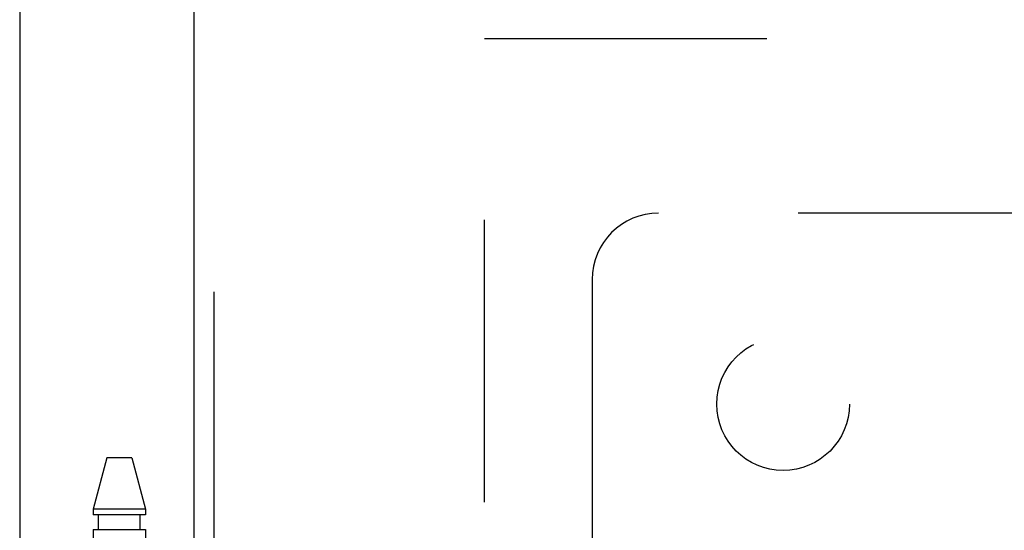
# Model space of a CAD drawing. Header units: inches. Extents: x 0 to 193, y 0 to 125.
# Tile 154 of 256: x 28.86 to 32.57, y 87.82 to 89.74. Entities that reach past the tile are written whole.
import ezdxf

# ---------------------------------------------------------------- set-up
doc = ezdxf.new("R2010")
doc.units = ezdxf.units.IN
doc.header["$LTSCALE"] = 10.635988
doc.header["$MEASUREMENT"] = 0
doc.linetypes.add('HIDDEN', pattern=[0.2, 0.1, -0.1])
doc.layers.get('0').update_dxf_attribs({"linetype": 'CONTINUOUS'})
for name, color, linetype in [('DEFAULT_2', 8, 'HIDDEN'), ('LEFTHAND_DOOR_ASSEMBLY', 7, 'CONTINUOUS'), ('SUBPANEL', 7, 'CONTINUOUS')]:
    doc.layers.add(name, color=color, linetype=linetype)

msp = doc.modelspace()

# ---------------------------------------------------------------- linework, layer by layer
at = {"color": 3, "linetype": 'Continuous'}
msp.add_line((28.8584, 94.1916), (28.8584, 31.2697), dxfattribs=at)
at = {"layer": 'DEFAULT_2', "color": 8, "linetype": 'HIDDEN'}
for p, q in [((30.6084, 32.6137), (30.6084, 89.7177)), ((30.6084, 89.6657), (57.2124, 89.6657))]:
    msp.add_line(p, q, dxfattribs=at)
at = {"layer": 'LEFTHAND_DOOR_ASSEMBLY', "color": 3, "linetype": 'Continuous'}
msp.add_line((29.5141, 90.8407), (29.5141, 31.4907), dxfattribs=at)
at = {"layer": 'LEFTHAND_DOOR_ASSEMBLY', "color": 8, "linetype": 'HIDDEN'}
for p, q in [((29.5891, 90.8407), (29.5891, 31.4907)), ((29.1871, 88.0887), (29.1356, 87.8946)), ((29.2801, 88.0887), (29.1871, 88.0887)), ((29.2801, 88.0887), (29.3316, 87.8946)), ((29.1356, 87.8946), (29.1356, 87.8737)), ((29.3316, 87.8946), (29.1356, 87.8946)), ((29.3316, 87.8946), (29.3316, 87.8737)), ((29.3316, 87.8737), (29.1356, 87.8737)), ((29.1551, 87.8187), (29.1551, 87.8737)), ((29.3121, 87.8187), (29.3121, 87.8737)), ((29.1356, 87.8187), (29.1356, 84.6363)), ((29.1356, 87.8187), (29.3316, 87.8187)), ((29.3316, 87.8187), (29.3316, 84.6363))]:
    msp.add_line(p, q, dxfattribs=at)
at = {"layer": 'SUBPANEL', "color": 8, "linetype": 'HIDDEN'}
for p, q in [((32.8543, 89.0094), (31.2646, 89.0094)), ((31.0146, 88.7594), (31.0146, 87.1697))]:
    msp.add_line(p, q, dxfattribs=at)
msp.add_circle((31.7334, 88.2907), 0.25, dxfattribs=at)
msp.add_arc((31.2646, 88.7594), 0.25, 90, 180, dxfattribs=at)

doc.saveas('drawing.dxf')
